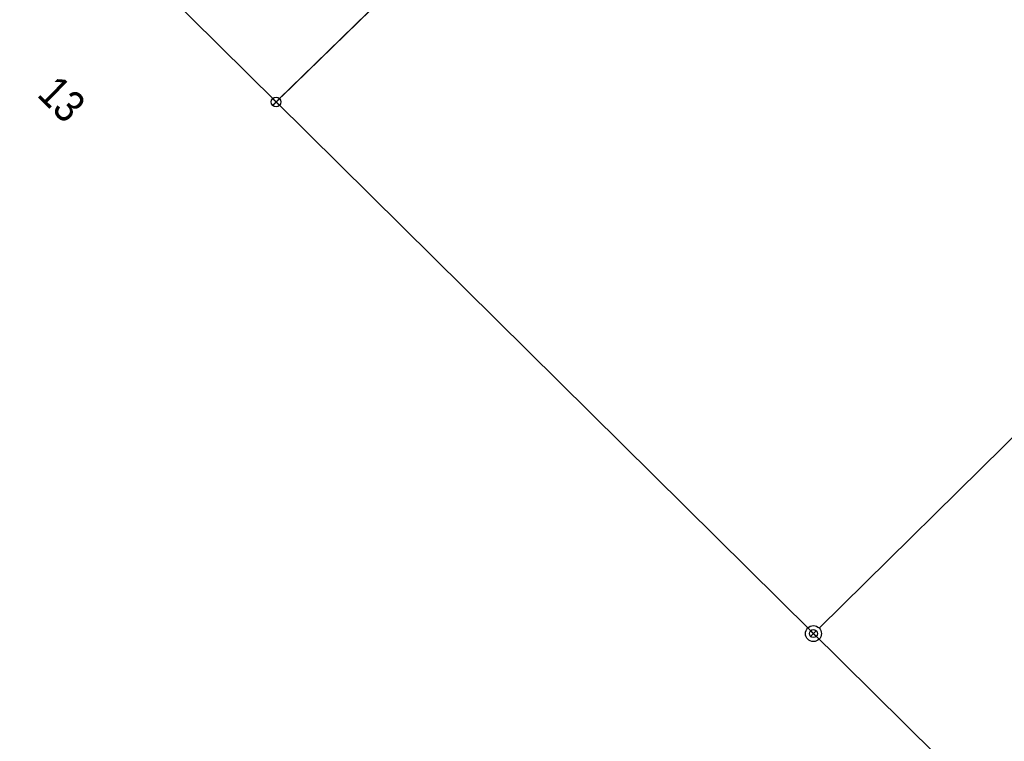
# Model space of a CAD drawing. Extents: x 1616800 to 1632437, y 2248456 to 2251974.
# Tile 35 of 256: x 1617531 to 1617592, y 2251424 to 2251469. Entities that reach past the tile are written whole.
import ezdxf
from ezdxf.enums import TextEntityAlignment as Align

# ---------------------------------------------------------------- set-up
doc = ezdxf.new("R2010")
doc.units = 0
doc.header["$LTSCALE"] = 2
doc.header["$PDMODE"] = 3
doc.header["$PDSIZE"] = 0.2
doc.linetypes.add('CONTINU', pattern=[0])
doc.layers.get('0').update_dxf_attribs({"linetype": 'CONTINUOUS'})
for name, color, linetype in [('BORNES', 8, 'CONTINUOUS'), ('CADRE', 7, 'CONTINUOUS'), ('X-PTS TOPO-TEXTE TOPOALT', 8, 'CONTINUOUS'), ('X-PTS TOPO-TOPOPOINT', 8, 'CONTINUOUS'), ('Y - FDP TOPO-FOND _DE_PLAN', 251, 'CONTINUOUS'), ('Y - FDP TOPO-LIMITES_03308', 8, 'CONTINU'), ('Y - FDP TOPO-LIMITES_04508', 8, 'CONTINU'), ('Y - FDP TOPO-LIMITES_97191', 8, 'CONTINU')]:
    doc.layers.add(name, color=color, linetype=linetype)
doc.styles.add('CJSTYLE41_0', font='XT', dxfattribs={"width": 0.875, "height": 2})
doc.styles.get("Standard").update_dxf_attribs({"font": 'arial.ttf'})

# ---------------------------------------------------------------- blocks, each defined once
blk = doc.blocks.new('point')
at = {"color": 0}
blk.add_circle((0, 0), 0.3, dxfattribs=at)
blk = doc.blocks.new('borne')
at = {"layer": 'BORNES', "color": 0}
for radius in [0.5, 0.25]:
    blk.add_circle((0, 0), radius, dxfattribs=at)
blk = doc.blocks.new('TCPOINT')
at = {"color": 0}
blk.add_point((0, 0), dxfattribs=at)
at = {"layer": 'X-PTS TOPO-TEXTE TOPOALT'}
blk.add_attdef('ALT', text='', height=0.75, dxfattribs=at).set_placement((0.25, -0.25), align=Align.TOP_LEFT)

msp = doc.modelspace()

# ---------------------------------------------------------------- linework, layer by layer
at = {"layer": 'Y - FDP TOPO-LIMITES_03308'}
msp.add_line((1617546.9269, 2251464.4993), (1617585.7808, 2251502.3921), dxfattribs=at)
at = {"layer": 'Y - FDP TOPO-LIMITES_04508'}
for p, q in [((1617585.6376, 2251502.2525), (1617547.0701, 2251464.6389)), ((1617580.7058, 2251431.3436), (1617618.9705, 2251469.0486))]:
    msp.add_line(p, q, dxfattribs=at)
at = {"layer": 'Y - FDP TOPO-LIMITES_97191', "linetype": 'CONTINU', "flags": 128}
for points in [[(1617530.6621, 2251480.1775), (1617569.9964, 2251518.5387), (1617585.9955, 2251502.6016), (1617546.7121, 2251464.2898)], [(1617546.7121, 2251464.2898), (1617585.9955, 2251502.6016), (1617642.7076, 2251446.1093), (1617603.8044, 2251407.7752), (1617546.7121, 2251464.2898)]]:
    msp.add_lwpolyline(points, close=True, dxfattribs=at)

# ---------------------------------------------------------------- block references
at = {"layer": 'CADRE', "color": 152}
for name, p, xscale, yscale, rotation in [('point', (1617546.7121, 2251464.2898), 1.000004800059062, 1.000004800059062, 316.1887413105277), ('borne', (1617580.3496, 2251430.9927), 1.000004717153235, 1.000004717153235, 316.1887356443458)]:
    msp.add_blockref(name, p, dxfattribs=dict(at, xscale=xscale, yscale=yscale, rotation=rotation))
at = {"layer": 'X-PTS TOPO-TOPOPOINT'}
for p, rotation in [((1617546.7123, 2251464.2901), 316.1887414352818), ((1617546.7353, 2251464.2909), 316.1887415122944), ((1617580.35, 2251430.9928), 316.1887358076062)]:
    msp.add_blockref('TCPOINT', p, dxfattribs=dict(at, rotation=rotation))

# ---------------------------------------------------------------- texts
at = {"layer": 'Y - FDP TOPO-FOND _DE_PLAN', "style": 'CJSTYLE41_0', "width": 0.875}
msp.add_text('13', height=2, rotation=315.29135, dxfattribs=at).set_placement((1617531.6775, 2251464.6905))

doc.saveas('drawing.dxf')
